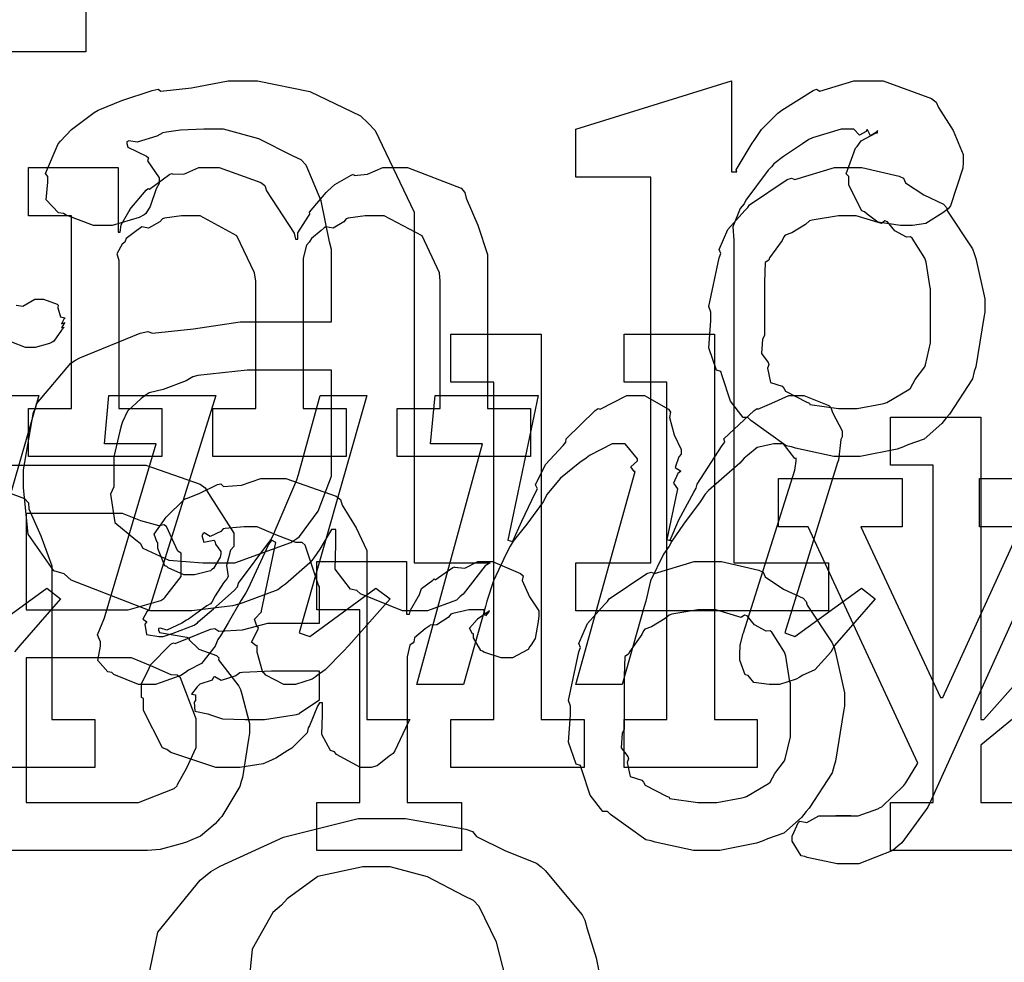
# Model space of a CAD drawing. Extents: x 0 to 8.5, y 0 to 11.
# Tile 108 of 256: x 2.774 to 3.058, y 3.749 to 4.021. Entities that reach past the tile are written whole.
import ezdxf

# ---------------------------------------------------------------- set-up
doc = ezdxf.new("R2010")
doc.units = 0
doc.layers.get('0').update_dxf_attribs({"linetype": 'CONTINUOUS'})

msp = doc.modelspace()

# ---------------------------------------------------------------- linework, layer by layer
at = {"color": 0}
for points in [[(2.79292, 4.02556), (2.79292, 4.01167), (2.75125, 4.01167)], [(2.77285, 3.93864), (2.77479, 3.93842), (2.77821, 3.94038), (2.77935, 3.94038), (2.78076, 3.94038), (2.78467, 3.93896), (2.785, 3.93864), (2.78489, 3.93788), (2.78569, 3.93533), (2.78694, 3.93506), (2.78694, 3.93494), (2.78662, 3.93463), (2.78597, 3.93332), (2.78694, 3.93365), (2.78694, 3.93365), (2.78662, 3.93332), (2.78592, 3.93213), (2.78674, 3.93235), (2.78674, 3.93235), (2.78597, 3.93143), (2.78369, 3.92833), (2.78326, 3.928), (2.7825, 3.92763), (2.77832, 3.92649), (2.77696, 3.92649), (2.77696, 3.92649), (2.77556, 3.92649), (2.77165, 3.92796)], [(2.74918, 3.9126), (2.77935, 3.9126), (2.7596, 3.84424)], [(3.06342, 3.78142), (3.02501, 3.78142), (3.02501, 3.79531), (3.02501, 3.79531), (3.03737, 3.79531), (3.03737, 3.89253), (3.02501, 3.89253), (3.02501, 3.90642), (3.05106, 3.90642), (3.05106, 3.81917), (3.05192, 3.81917), (3.06581, 3.83479)], [(2.74881, 3.89253), (2.80458, 3.89253), (2.81028, 3.89253), (2.82596, 3.8871), (2.82736, 3.88601), (2.82835, 3.88439), (2.83561, 3.87294), (2.83561, 3.86908), (2.83469, 3.86806), (2.8335, 3.86361), (2.83399, 3.86046), (2.83365, 3.85975), (2.83268, 3.85861), (2.83024, 3.85482), (2.82932, 3.85308), (2.82889, 3.8526), (2.82785, 3.852), (2.8226, 3.84814), (2.82194, 3.84782), (2.82064, 3.84694), (2.81635, 3.845), (2.81446, 3.84554), (2.81392, 3.84543), (2.81392, 3.845), (2.81424, 3.84429), (2.82206, 3.84293), (2.82281, 3.84261), (2.82264, 3.84224), (2.82557, 3.83951), (2.83062, 3.83762), (2.83128, 3.83697), (2.83122, 3.83637), (2.83712, 3.82878), (2.83757, 3.82785), (2.83794, 3.82656), (2.84017, 3.81808), (2.84017, 3.81526), (2.8399, 3.81353), (2.83817, 3.80246), (2.83778, 3.80138), (2.83735, 3.79986), (2.83214, 3.79129), (2.83149, 3.79053), (2.83024, 3.78917), (2.82607, 3.78554), (2.82286, 3.78424), (2.82194, 3.78381), (2.82004, 3.78326), (2.8144, 3.78174), (2.81076, 3.78142), (2.80957, 3.78142), (2.74881, 3.78142)], [(2.75965, 3.88867), (2.77528, 3.88292), (2.77642, 3.88172), (2.77653, 3.87999), (2.77994, 3.87213), (2.78315, 3.86356), (2.78315, 3.86068), (2.78315, 3.81922), (2.79551, 3.81922), (2.79551, 3.80533), (2.75711, 3.80533)], [(3.07243, 3.87478), (3.03662, 3.79557), (3.03581, 3.79394), (3.02826, 3.78364), (3.02729, 3.78276), (3.02572, 3.78147), (3.01594, 3.77756), (3.01275, 3.77756), (3.01275, 3.77756), (3.00965, 3.77756), (3.00103, 3.7794), (3.00037, 3.77974), (2.99924, 3.77989), (2.99669, 3.78418), (2.99669, 3.7856), (2.99669, 3.7856), (2.99849, 3.78965), (2.99886, 3.78993), (2.99886, 3.78993), (3.00088, 3.78956), (3.00439, 3.79144), (3.00558, 3.79144), (3.00558, 3.79144), (3.00999, 3.79144), (3.01144, 3.79144), (3.01144, 3.79144), (3.01361, 3.79144), (3.01361, 3.79144), (3.01324, 3.79144), (3.01238, 3.79144), (3.0121, 3.79144), (3.01139, 3.79144), (3.00976, 3.79144), (3.00928, 3.79144), (3.01036, 3.79144), (3.01281, 3.79144), (3.01361, 3.79144), (3.01574, 3.79144), (3.02138, 3.79346), (3.02208, 3.79383), (3.02257, 3.794), (3.02892, 3.80018), (3.02946, 3.801), (3.03293, 3.80664), (3.00125, 3.87478), (2.99278, 3.87478), (2.99278, 3.88867), (3.02838, 3.88867), (3.02838, 3.87478), (3.01644, 3.87478), (3.03944, 3.82553), (3.0401, 3.82553), (3.06267, 3.87478), (3.05072, 3.87478), (3.05072, 3.88867), (3.08111, 3.88867)], [(2.76243, 3.84315), (2.78174, 3.85704), (2.78564, 3.854), (2.77393, 3.84056), (2.7724, 3.83871)], [(3.0656, 3.82374), (3.05106, 3.81179), (3.05106, 3.79531), (3.06342, 3.79531)], [(2.80985, 3.73931), (2.81375, 3.75786), (2.82596, 3.77294), (2.829, 3.77544), (2.83171, 3.77696), (2.84999, 3.78526), (2.87147, 3.79064), (2.87869, 3.79064), (2.88514, 3.79064), (2.90256, 3.7876), (2.90451, 3.78694), (2.9056, 3.78549), (2.91401, 3.78131), (2.9229, 3.77783), (2.92426, 3.77675), (2.9254, 3.77572), (2.93608, 3.76286), (2.93685, 3.76133), (2.93756, 3.75885), (2.94015, 3.75054), (2.9414, 3.74419)], [(2.91417, 3.74414), (2.9114, 3.75504), (2.90636, 3.76535), (2.90474, 3.76699), (2.90218, 3.76828), (2.89154, 3.77382), (2.88075, 3.77675), (2.87717, 3.77675), (2.87283, 3.77675), (2.85986, 3.77399), (2.85101, 3.76753), (2.84939, 3.76568), (2.8469, 3.76361), (2.84088, 3.75304), (2.83985, 3.74219)]]:
    msp.add_lwpolyline(points, dxfattribs=at)
for points in [[(2.81972, 3.85053), (2.81147, 3.85053), (2.78868, 3.85943), (2.78674, 3.86117), (2.78375, 3.86208), (2.77636, 3.87261), (2.77501, 3.88601), (2.77501, 3.89046), (2.77496, 3.89122), (2.77789, 3.90782), (2.77849, 3.90913), (2.77869, 3.91026), (2.78863, 3.92193), (2.78999, 3.92279), (2.79118, 3.9235), (2.80865, 3.93061), (2.81082, 3.93104), (2.81222, 3.93061), (2.824, 3.93181), (2.83751, 3.93386), (2.84207, 3.93386), (2.86376, 3.93386), (2.86376, 3.95469), (2.86322, 3.95697), (2.86079, 3.96875), (2.8565, 3.97906), (2.85508, 3.98053), (2.85271, 3.98161), (2.84283, 3.9866), (2.83263, 3.98942), (2.82926, 3.98942), (2.82699, 3.98942), (2.82026, 3.98915), (2.81625, 3.98856), (2.81515, 3.98833), (2.81347, 3.98742), (2.80772, 3.98568), (2.80533, 3.986), (2.80474, 3.98574), (2.80474, 3.98529), (2.80507, 3.98426), (2.81049, 3.98167), (2.81104, 3.98118), (2.81076, 3.98031), (2.81407, 3.97542), (2.81407, 3.97379), (2.81326, 3.97222), (2.81147, 3.96707), (2.81028, 3.96511), (2.80974, 3.96468), (2.80838, 3.96392), (2.80057, 3.96164), (2.79801, 3.96164), (2.79514, 3.96164), (2.78728, 3.96457), (2.78651, 3.96511), (2.7851, 3.96533), (2.78153, 3.96907), (2.78196, 3.97412), (2.78196, 3.97575), (2.78131, 3.97661), (2.785, 3.98514), (2.78564, 3.98594), (2.78564, 3.98594), (2.78885, 3.98936), (2.79531, 3.99419), (2.7965, 3.99485), (2.79699, 3.99507), (2.80333, 3.99767), (2.81213, 4.0006), (2.81386, 4.00092), (2.81461, 4.00038), (2.82346, 4.00131), (2.83399, 4.00331), (2.83751, 4.00331), (2.8425, 4.00331), (2.85758, 4.00028), (2.87218, 3.99322), (2.8744, 3.99115), (2.87636, 3.98904), (2.88764, 3.96544), (2.88764, 3.95751), (2.88764, 3.86442), (2.90956, 3.86442), (2.90815, 3.8635), (2.90175, 3.85536), (2.90088, 3.85465), (2.89985, 3.85363), (2.8915, 3.85053), (2.88872, 3.85053), (2.88433, 3.85053), (2.87218, 3.85542), (2.87115, 3.85639), (2.86931, 3.85682), (2.86486, 3.86253), (2.86507, 3.86968), (2.86507, 3.87201), (2.86507, 3.87397), (2.86376, 3.87397), (2.86296, 3.87256), (2.86046, 3.86828), (2.85867, 3.86583), (2.85813, 3.86507), (2.85753, 3.86436), (2.85053, 3.85824), (2.84967, 3.85769), (2.84831, 3.85656), (2.83826, 3.85281), (2.83708, 3.85249), (2.83524, 3.852), (2.82357, 3.85053), (2.81972, 3.85053)], [(2.93425, 3.86442), (2.95594, 3.86442), (2.95594, 3.97553), (2.93425, 3.97553), (2.93425, 3.98942), (2.97917, 4.00331), (2.97917, 3.97706), (2.98068, 3.97706), (2.98053, 3.97771), (2.98514, 3.9854), (2.98568, 3.98617), (2.98568, 3.98617), (2.98785, 3.98936), (2.99251, 3.99403), (2.99328, 3.99463), (2.99365, 3.99485), (3.00271, 4.00054), (3.00369, 4.00092), (3.00461, 4.00038), (3.01449, 4.00331), (3.01779, 4.00331), (3.02289, 4.00331), (3.03689, 3.99826), (3.03819, 3.99724), (3.03885, 3.99561), (3.04308, 3.98899), (3.04601, 3.98215), (3.04601, 3.97987), (3.0459, 3.97814), (3.04237, 3.96729), (3.04167, 3.96642), (3.0401, 3.96533), (3.03526, 3.96224), (3.03142, 3.96164), (3.03017, 3.96164), (3.02794, 3.96164), (3.02143, 3.96262), (3.01833, 3.9649), (3.01758, 3.96556), (3.01676, 3.96588), (3.01303, 3.97331), (3.01303, 3.97575), (3.01221, 3.97657), (3.01497, 3.98389), (3.0154, 3.98443), (3.0154, 3.98443), (3.0166, 3.98606), (3.02072, 3.98828), (3.02126, 3.98833), (3.02126, 3.98899), (3.021, 3.9885), (3.01926, 3.98747), (3.01844, 3.98921), (3.01824, 3.98921), (3.01801, 3.98872), (3.01606, 3.98768), (3.01443, 3.98942), (3.01389, 3.98942), (3.01079, 3.98942), (3.00256, 3.98693), (3.00151, 3.98639), (2.99968, 3.98519), (2.99419, 3.98156), (2.99143, 3.97939), (2.99067, 3.97857), (2.98975, 3.9776), (2.98335, 3.96897), (2.98286, 3.96793), (2.98172, 3.96653), (2.9796, 3.96126), (2.97982, 3.95736), (2.97982, 3.956), (2.97982, 3.86442), (3.00717, 3.86442), (3.00717, 3.85053), (2.93425, 3.85053), (2.93425, 3.86442)], [(2.77642, 3.9089), (2.78879, 3.9089), (2.78879, 3.96446), (2.77642, 3.96446), (2.77642, 3.97835), (2.80225, 3.97835), (2.80225, 3.95969), (2.8029, 3.95969), (2.8029, 3.95969), (2.80317, 3.96181), (2.80539, 3.96565), (2.80572, 3.96619), (2.80567, 3.96625), (2.81039, 3.97185), (2.81093, 3.97228), (2.81131, 3.97211), (2.81722, 3.9764), (2.81787, 3.97661), (2.81787, 3.97657), (2.82118, 3.9764), (2.82553, 3.97835), (2.82699, 3.97835), (2.83137, 3.97835), (2.84347, 3.97401), (2.84457, 3.97314), (2.84506, 3.97163), (2.85303, 3.95947), (2.85346, 3.95774), (2.85411, 3.95774), (2.85411, 3.95953), (2.85721, 3.96436), (2.85758, 3.9649), (2.85742, 3.9655), (2.86225, 3.97114), (2.86279, 3.97163), (2.86279, 3.97163), (2.86481, 3.97347), (2.86947, 3.97613), (2.87017, 3.9764), (2.87033, 3.97601), (2.87418, 3.9764), (2.87864, 3.97835), (2.88015, 3.97835), (2.88569, 3.97835), (2.90121, 3.97239), (2.90229, 3.97119), (2.90261, 3.96951), (2.90603, 3.96169), (2.90881, 3.95324), (2.90881, 3.95036), (2.90881, 3.9089), (2.92117, 3.9089), (2.92117, 3.89501), (2.88276, 3.89501), (2.88276, 3.9089), (2.89513, 3.9089), (2.89513, 3.94558), (2.89497, 3.94803), (2.88992, 3.95865), (2.87901, 3.96446), (2.87537, 3.96446), (2.87354, 3.96446), (2.8686, 3.96376), (2.868, 3.9636), (2.8674, 3.96272), (2.86431, 3.96089), (2.86214, 3.96126), (2.86171, 3.96099), (2.86079, 3.96024), (2.85801, 3.9579), (2.85753, 3.95714), (2.85736, 3.95687), (2.85656, 3.95594), (2.85562, 3.95226), (2.85562, 3.95101), (2.85562, 3.9089), (2.868, 3.9089), (2.868, 3.89501), (2.82958, 3.89501), (2.82958, 3.9089), (2.84196, 3.9089), (2.84196, 3.94558), (2.84158, 3.94803), (2.83649, 3.95865), (2.8259, 3.96446), (2.82243, 3.96446), (2.82058, 3.96446), (2.8156, 3.96376), (2.81506, 3.9636), (2.81429, 3.96272), (2.81104, 3.96089), (2.80914, 3.96126), (2.80875, 3.96099), (2.80767, 3.96024), (2.80458, 3.9579), (2.80431, 3.95708), (2.80419, 3.95687), (2.80344, 3.95622), (2.80186, 3.95344), (2.80246, 3.95167), (2.80246, 3.95101), (2.80246, 3.9089), (2.81483, 3.9089), (2.81483, 3.89501), (2.77642, 3.89501), (2.77642, 3.9089)], [(3.01275, 3.89501), (3.00868, 3.89501), (2.99767, 3.8974), (2.99647, 3.89785), (2.99496, 3.89811), (2.98475, 3.90543), (2.98389, 3.90631), (2.98258, 3.90631), (2.97885, 3.91103), (2.97651, 3.91829), (2.97607, 3.91954), (2.97483, 3.91992), (2.9726, 3.92632), (2.97325, 3.93414), (2.97325, 3.93668), (2.9726, 3.93826), (2.97558, 3.95236), (2.97607, 3.95361), (2.97564, 3.95469), (2.97808, 3.96044), (2.98301, 3.96599), (2.98389, 3.96685), (2.98438, 3.96761), (2.99522, 3.97488), (2.99647, 3.97532), (2.99744, 3.97493), (3.0089, 3.97835), (3.01275, 3.97835), (3.01676, 3.97835), (3.02756, 3.97586), (3.02881, 3.97532), (3.0294, 3.97396), (3.03461, 3.97043), (3.04031, 3.96783), (3.04118, 3.96685), (3.0415, 3.96576), (3.04872, 3.95492), (3.04921, 3.95361), (3.04969, 3.9521), (3.05225, 3.94054), (3.05225, 3.93668), (3.05197, 3.93511), (3.04969, 3.92085), (3.04921, 3.91954), (3.04872, 3.91743), (3.04204, 3.90728), (3.04118, 3.90631), (3.03988, 3.90457), (3.03478, 3.90007), (3.03, 3.89839), (3.02881, 3.89785), (3.02692, 3.89714), (3.01628, 3.89501), (3.01275, 3.89501)], [(3.01275, 3.9089), (3.0154, 3.9089), (3.02262, 3.91021), (3.02339, 3.91043), (3.02393, 3.9106), (3.03028, 3.91433), (3.03076, 3.91476), (3.03076, 3.91476), (3.03213, 3.91726), (3.03489, 3.9209), (3.0351, 3.9215), (3.0351, 3.9215), (3.03662, 3.92785), (3.03662, 3.92996), (3.03662, 3.94342), (3.03646, 3.94363), (3.03532, 3.95107), (3.0351, 3.95167), (3.03489, 3.95226), (3.03125, 3.95796), (3.03076, 3.95839), (3.02968, 3.95828), (3.02626, 3.96007), (3.02414, 3.96272), (3.02339, 3.96294), (3.0224, 3.96218), (3.01514, 3.96446), (3.01275, 3.96446), (3.00999, 3.96446), (3.00244, 3.96322), (3.00168, 3.96294), (3.00054, 3.96197), (2.99658, 3.95953), (2.99468, 3.95882), (2.99431, 3.95839), (2.99376, 3.95731), (2.99018, 3.95231), (2.98996, 3.95167), (2.98888, 3.95096), (2.98867, 3.94532), (2.98867, 3.94342), (2.98867, 3.92996), (2.98807, 3.92887), (2.98785, 3.92469), (2.98975, 3.92215), (2.98996, 3.9215), (2.98953, 3.92046), (2.99046, 3.91639), (2.99382, 3.91531), (2.99431, 3.91476), (2.99474, 3.91385), (3.00092, 3.91069), (3.00168, 3.91043), (3.00174, 3.91004), (3.00999, 3.9089), (3.01275, 3.9089)], [(2.89822, 3.81922), (2.9106, 3.81922), (2.9106, 3.91644), (2.89822, 3.91644), (2.89822, 3.93033), (2.92426, 3.93033), (2.92426, 3.81922), (2.93664, 3.81922), (2.93664, 3.80533), (2.89822, 3.80533), (2.89822, 3.81922)], [(2.94819, 3.81922), (2.96056, 3.81922), (2.96056, 3.91644), (2.94819, 3.91644), (2.94819, 3.93033), (2.97424, 3.93033), (2.97424, 3.81922), (2.9866, 3.81922), (2.9866, 3.80533), (2.94819, 3.80533), (2.94819, 3.81922)], [(2.82992, 3.86442), (2.83589, 3.86442), (2.85211, 3.87022), (2.85379, 3.87136), (2.8546, 3.87196), (2.85997, 3.87929), (2.86376, 3.88932), (2.86376, 3.89264), (2.86376, 3.91997), (2.84467, 3.91997), (2.83946, 3.91997), (2.82525, 3.91835), (2.82383, 3.91803), (2.82189, 3.91683), (2.81521, 3.91439), (2.81119, 3.91342), (2.81039, 3.91282), (2.80892, 3.91178), (2.80501, 3.9081), (2.80354, 3.905), (2.80322, 3.90414), (2.80274, 3.90235), (2.80106, 3.89492), (2.80106, 3.89242), (2.80106, 3.88633), (2.80007, 3.88422), (2.80132, 3.87597), (2.80735, 3.87104), (2.80865, 3.87007), (2.80935, 3.86865), (2.81689, 3.86513), (2.82667, 3.86442), (2.82992, 3.86442)], [(2.81065, 3.82926), (2.80811, 3.82926), (2.801, 3.83219), (2.80046, 3.83274), (2.79932, 3.83296), (2.79639, 3.83626), (2.79719, 3.84033), (2.79719, 3.84164), (2.79719, 3.84164), (2.79628, 3.84364), (2.79829, 3.84853), (2.7985, 3.84924), (2.81326, 3.89871), (2.79829, 3.89871), (2.79958, 3.9126), (2.8304, 3.9126), (2.81108, 3.85075), (2.81054, 3.85021), (2.80935, 3.8481), (2.81044, 3.8475), (2.81044, 3.84728), (2.81, 3.84674), (2.81049, 3.84369), (2.81401, 3.84315), (2.81521, 3.84315), (2.81521, 3.84315), (2.81814, 3.84413), (2.82422, 3.8464), (2.82519, 3.84706), (2.82536, 3.84739), (2.82975, 3.85113), (2.83572, 3.85639), (2.83669, 3.85747), (2.83703, 3.85856), (2.84631, 3.87104), (2.84711, 3.87244), (2.84754, 3.87375), (2.85385, 3.88835), (2.85428, 3.88981), (2.86057, 3.9126), (2.87403, 3.9126), (2.85449, 3.84424), (2.85753, 3.84315), (2.87663, 3.85704), (2.88075, 3.854), (2.86882, 3.84056), (2.86714, 3.83882), (2.86199, 3.8335), (2.85969, 3.83187), (2.85906, 3.83143), (2.85824, 3.83089), (2.85346, 3.82926), (2.85189, 3.82926), (2.85004, 3.82926), (2.84489, 3.83197), (2.84451, 3.83251), (2.84403, 3.83279), (2.84233, 3.83865), (2.84233, 3.84056), (2.84212, 3.84044), (2.84076, 3.84153), (2.84267, 3.84526), (2.84278, 3.84576), (2.84233, 3.84586), (2.84158, 3.84814), (2.84358, 3.85026), (2.84364, 3.85053), (2.84776, 3.87028), (2.84646, 3.87093), (2.8456, 3.86963), (2.83974, 3.85699), (2.83908, 3.85574), (2.83772, 3.85363), (2.83399, 3.84711), (2.83176, 3.84332), (2.83106, 3.84229), (2.83024, 3.84039), (2.82628, 3.83535), (2.82254, 3.83339), (2.82172, 3.83274), (2.82036, 3.83187), (2.81304, 3.82926), (2.81065, 3.82926)], [(2.99154, 3.82926), (2.99001, 3.82926), (2.98562, 3.82992), (2.98438, 3.83143), (2.98394, 3.83187), (2.98313, 3.83208), (2.98156, 3.83632), (2.98156, 3.83772), (2.98156, 3.83772), (2.98172, 3.84071), (2.98178, 3.84099), (2.98178, 3.84099), (2.98253, 3.84403), (2.98264, 3.84424), (2.9974, 3.89111), (2.9974, 3.89111), (2.99783, 3.89372), (2.99783, 3.89458), (2.99744, 3.89447), (2.99414, 3.89871), (2.99306, 3.89871), (2.99143, 3.89871), (2.9866, 3.89768), (2.98383, 3.89529), (2.98286, 3.89458), (2.98161, 3.89312), (2.9725, 3.88525), (2.97157, 3.88417), (2.97011, 3.882), (2.96533, 3.87554), (2.96192, 3.87061), (2.96115, 3.86919), (2.95958, 3.86686), (2.95583, 3.85921), (2.95443, 3.85335), (2.954, 3.85183), (2.94769, 3.82926), (2.93425, 3.82926), (2.95139, 3.89068), (2.95111, 3.89068), (2.95014, 3.89208), (2.95204, 3.89382), (2.95204, 3.89437), (2.95204, 3.89437), (2.94846, 3.89871), (2.94726, 3.89871), (2.94476, 3.89871), (2.93821, 3.89529), (2.93728, 3.89458), (2.93539, 3.89328), (2.9299, 3.88883), (2.92692, 3.88525), (2.926, 3.88417), (2.92486, 3.882), (2.92019, 3.87554), (2.91618, 3.87061), (2.91536, 3.86919), (2.91411, 3.86681), (2.91049, 3.85921), (2.90858, 3.85335), (2.90821, 3.85183), (2.90192, 3.82926), (2.88846, 3.82926), (2.90733, 3.89871), (2.89236, 3.89871), (2.89367, 3.9126), (2.92339, 3.9126), (2.91471, 3.87093), (2.91601, 3.8705), (2.91607, 3.87067), (2.91872, 3.87642), (2.92253, 3.88444), (2.92318, 3.88569), (2.92269, 3.88688), (2.92551, 3.89274), (2.93067, 3.89817), (2.93143, 3.89914), (2.93147, 3.90012), (2.93989, 3.90831), (2.94075, 3.9089), (2.94129, 3.90869), (2.949, 3.9126), (2.95161, 3.9126), (2.9541, 3.9126), (2.96104, 3.90864), (2.96158, 3.90782), (2.96126, 3.90631), (2.96263, 3.90126), (2.96463, 3.89708), (2.96463, 3.89567), (2.96397, 3.89492), (2.96289, 3.89187), (2.96442, 3.89094), (2.96442, 3.89068), (2.96371, 3.89014), (2.96246, 3.88732), (2.9636, 3.88569), (2.96354, 3.88525), (2.9605, 3.87115), (2.96181, 3.87071), (2.96153, 3.87088), (2.96403, 3.87674), (2.96832, 3.88471), (2.96897, 3.8859), (2.96929, 3.88704), (2.97646, 3.89817), (2.97721, 3.89914), (2.97694, 3.90012), (2.98568, 3.90831), (2.98654, 3.9089), (2.98676, 3.90869), (2.99083, 3.91043), (2.99571, 3.9126), (2.9974, 3.9126), (3, 3.9126), (3.00726, 3.90972), (3.00782, 3.90913), (3.00831, 3.90771), (3.01107, 3.90246), (3.01107, 3.90067), (3.01074, 3.89996), (3.00999, 3.89399), (3.00976, 3.89328), (2.99457, 3.84424), (2.9974, 3.84315), (3.01671, 3.85704), (3.02061, 3.854), (3.0089, 3.84056), (3.00782, 3.8386), (3.00319, 3.8335), (2.99957, 3.83187), (2.99892, 3.83143), (2.99778, 3.83089), (2.99306, 3.82926), (2.99154, 3.82926)], [(2.83518, 3.80533), (2.83046, 3.80533), (2.81743, 3.80968), (2.81629, 3.81054), (2.81506, 3.81104), (2.80957, 3.82178), (2.80957, 3.82531), (2.80903, 3.82557), (2.80897, 3.82949), (2.81119, 3.83399), (2.81153, 3.83464), (2.81142, 3.83475), (2.81749, 3.84093), (2.81825, 3.84136), (2.81874, 3.84115), (2.82894, 3.84526), (2.83018, 3.84549), (2.83132, 3.84472), (2.83817, 3.84511), (2.84549, 3.847), (2.84799, 3.847), (2.86035, 3.847), (2.86035, 3.85742), (2.86003, 3.85796), (2.85618, 3.86951), (2.85536, 3.87022), (2.85351, 3.87022), (2.84771, 3.8725), (2.84233, 3.87478), (2.8406, 3.87478), (2.8386, 3.87478), (2.83317, 3.87424), (2.83257, 3.87414), (2.83192, 3.87337), (2.82878, 3.87196), (2.82704, 3.87299), (2.82671, 3.87283), (2.82671, 3.87261), (2.82644, 3.87229), (2.82699, 3.87033), (2.82986, 3.87088), (2.83018, 3.87067), (2.83035, 3.86974), (2.83192, 3.86768), (2.83192, 3.86697), (2.83165, 3.866), (2.82975, 3.86274), (2.82932, 3.86242), (2.82889, 3.86203), (2.82433, 3.86089), (2.82281, 3.86089), (2.82118, 3.86089), (2.81674, 3.8629), (2.81629, 3.86328), (2.81575, 3.8635), (2.81369, 3.86854), (2.81369, 3.87022), (2.81353, 3.87022), (2.81267, 3.87267), (2.81549, 3.87663), (2.81586, 3.87717), (2.81614, 3.87756), (2.82129, 3.8826), (2.82194, 3.88303), (2.82194, 3.88297), (2.82563, 3.88433), (2.83094, 3.88693), (2.83192, 3.88715), (2.83263, 3.88639), (2.83783, 3.88678), (2.84347, 3.88867), (2.84538, 3.88867), (2.85064, 3.88867), (2.86513, 3.88363), (2.86643, 3.8826), (2.86686, 3.88097), (2.87088, 3.87446), (2.87403, 3.86789), (2.87403, 3.86567), (2.87403, 3.81922), (2.88639, 3.81922), (2.88596, 3.81831), (2.88211, 3.81017), (2.88163, 3.80946), (2.88043, 3.80865), (2.87701, 3.80588), (2.87522, 3.80533), (2.87468, 3.80533), (2.87218, 3.80533), (2.86524, 3.80914), (2.86469, 3.8099), (2.8635, 3.81028), (2.86106, 3.81489), (2.86122, 3.82058), (2.86122, 3.82249), (2.86122, 3.824), (2.86035, 3.824), (2.85981, 3.82303), (2.85742, 3.81743), (2.8571, 3.81685), (2.85678, 3.81538), (2.85281, 3.81142), (2.85232, 3.81099), (2.85118, 3.81028), (2.84776, 3.80806), (2.84565, 3.80713), (2.84494, 3.80686), (2.84407, 3.80647), (2.8374, 3.80533), (2.83518, 3.80533)], [(2.77572, 3.85086), (2.80176, 3.85086), (2.80518, 3.85086), (2.81461, 3.85357), (2.81543, 3.85411), (2.81569, 3.85439), (2.82042, 3.8604), (2.82042, 3.86236), (2.82042, 3.86714), (2.81944, 3.86778), (2.81625, 3.87483), (2.81543, 3.87538), (2.81407, 3.87506), (2.80881, 3.87651), (2.8035, 3.87864), (2.80176, 3.87864), (2.77572, 3.87864), (2.77572, 3.85086)], [(2.8596, 3.79531), (2.87196, 3.79531), (2.87196, 3.85086), (2.8596, 3.85086), (2.8596, 3.86475), (2.88542, 3.86475), (2.88542, 3.84956), (2.88629, 3.84956), (2.88629, 3.84956), (2.88661, 3.85075), (2.88878, 3.85454), (2.88911, 3.85499), (2.88911, 3.85499), (2.88981, 3.85699), (2.89301, 3.85943), (2.89344, 3.85975), (2.89372, 3.85949), (2.89876, 3.86301), (2.89931, 3.86322), (2.89931, 3.86312), (2.90224, 3.86285), (2.90603, 3.86475), (2.90733, 3.86475), (2.91026, 3.86475), (2.91829, 3.86133), (2.91906, 3.86062), (2.91878, 3.85926), (2.9209, 3.8546), (2.92361, 3.85053), (2.92361, 3.84912), (2.92339, 3.8475), (2.92258, 3.84256), (2.92144, 3.84076), (2.92101, 3.84022), (2.92057, 3.83942), (2.91601, 3.83697), (2.9145, 3.83697), (2.91271, 3.83697), (2.90776, 3.8386), (2.90733, 3.83892), (2.90685, 3.83908), (2.90474, 3.84272), (2.90474, 3.84392), (2.90446, 3.84392), (2.9036, 3.84554), (2.90582, 3.84804), (2.90603, 3.84825), (2.90597, 3.84825), (2.90593, 3.84825), (2.90896, 3.85037), (2.90929, 3.85042), (2.90929, 3.85064), (2.90918, 3.85026), (2.90821, 3.84912), (2.90771, 3.85086), (2.90756, 3.85086), (2.90696, 3.85086), (2.9056, 3.85086), (2.90517, 3.85086), (2.90343, 3.85086), (2.89876, 3.84978), (2.89822, 3.84956), (2.89746, 3.84864), (2.89421, 3.84646), (2.89231, 3.8464), (2.89193, 3.84608), (2.89085, 3.84532), (2.88775, 3.84278), (2.88753, 3.84164), (2.88738, 3.84131), (2.88644, 3.8406), (2.88564, 3.83724), (2.88564, 3.8361), (2.88564, 3.79531), (2.90126, 3.79531), (2.90126, 3.78142), (2.8596, 3.78142), (2.8596, 3.79531)], [(2.97228, 3.78142), (2.96821, 3.78142), (2.95719, 3.78381), (2.956, 3.78424), (2.95449, 3.7845), (2.94428, 3.79183), (2.94342, 3.79269), (2.94211, 3.79269), (2.93838, 3.79742), (2.93604, 3.80469), (2.9356, 3.80593), (2.93435, 3.80632), (2.93213, 3.81272), (2.93278, 3.82053), (2.93278, 3.82308), (2.93213, 3.82465), (2.93511, 3.83876), (2.9356, 3.84), (2.93517, 3.8411), (2.93761, 3.84685), (2.94254, 3.85238), (2.94342, 3.85325), (2.9439, 3.854), (2.95475, 3.86128), (2.956, 3.86171), (2.95697, 3.86133), (2.96843, 3.86475), (2.97228, 3.86475), (2.97629, 3.86475), (2.98708, 3.86225), (2.98833, 3.86171), (2.98893, 3.86035), (2.99414, 3.85682), (2.99983, 3.85422), (3.00071, 3.85325), (3.00103, 3.85215), (3.00825, 3.84131), (3.00874, 3.84), (3.00922, 3.83849), (3.01178, 3.82693), (3.01178, 3.82308), (3.0115, 3.8215), (3.00922, 3.80724), (3.00874, 3.80593), (3.00825, 3.80382), (3.00157, 3.79368), (3.00071, 3.79269), (2.9994, 3.79096), (2.99431, 3.78646), (2.98953, 3.78478), (2.98833, 3.78424), (2.98643, 3.78353), (2.97581, 3.78142), (2.97228, 3.78142)], [(2.97228, 3.79531), (2.97493, 3.79531), (2.98215, 3.7966), (2.98292, 3.79682), (2.98346, 3.79699), (2.98981, 3.80072), (2.99029, 3.80117), (2.99029, 3.80117), (2.99164, 3.80365), (2.99442, 3.80729), (2.99463, 3.80789), (2.99463, 3.80789), (2.99615, 3.81424), (2.99615, 3.81635), (2.99615, 3.82981), (2.99599, 3.83003), (2.99485, 3.83746), (2.99463, 3.83806), (2.99442, 3.83865), (2.99078, 3.84435), (2.99029, 3.84478), (2.98921, 3.84467), (2.98579, 3.84646), (2.98367, 3.84912), (2.98292, 3.84933), (2.98193, 3.84858), (2.97467, 3.85086), (2.97228, 3.85086), (2.96951, 3.85086), (2.96197, 3.84961), (2.96121, 3.84933), (2.96007, 3.84836), (2.95611, 3.84592), (2.95421, 3.84521), (2.95383, 3.84478), (2.95329, 3.84369), (2.94971, 3.83871), (2.94949, 3.83806), (2.9484, 3.83735), (2.94819, 3.83171), (2.94819, 3.82981), (2.94819, 3.81635), (2.9476, 3.81526), (2.94738, 3.81108), (2.94928, 3.80854), (2.94949, 3.80789), (2.94906, 3.80686), (2.94997, 3.80279), (2.95335, 3.80171), (2.95383, 3.80117), (2.95426, 3.80024), (2.96044, 3.7971), (2.96121, 3.79682), (2.96126, 3.79644), (2.96951, 3.79531), (2.97228, 3.79531)], [(2.77572, 3.79531), (2.80436, 3.79531), (2.80811, 3.79531), (2.81847, 3.79932), (2.81933, 3.80007), (2.81939, 3.80051), (2.8221, 3.80524), (2.82476, 3.81114), (2.82476, 3.8131), (2.82476, 3.81939), (2.8246, 3.81988), (2.82021, 3.83122), (2.81933, 3.83197), (2.8176, 3.83208), (2.81168, 3.83464), (2.80615, 3.83697), (2.80436, 3.83697), (2.77572, 3.83697), (2.77572, 3.79531)], [(2.84104, 3.81922), (2.84446, 3.81922), (2.85374, 3.82069), (2.85471, 3.82096), (2.85465, 3.82113), (2.86035, 3.82493), (2.86035, 3.82617), (2.86035, 3.83311), (2.8495, 3.83311), (2.84646, 3.83311), (2.83817, 3.83279), (2.83735, 3.83268), (2.83626, 3.83182), (2.83197, 3.83046), (2.83018, 3.83154), (2.82975, 3.83138), (2.82937, 3.83057), (2.82585, 3.82943), (2.82563, 3.82921), (2.82503, 3.82861), (2.82346, 3.82656), (2.82454, 3.82628), (2.82454, 3.82617), (2.82454, 3.82465), (2.82417, 3.82422), (2.82443, 3.82161), (2.82813, 3.82081), (2.82889, 3.82053), (2.82889, 3.82053), (2.83236, 3.81939), (2.83886, 3.81922), (2.84104, 3.81922)]]:
    msp.add_lwpolyline(points, close=True, dxfattribs=at)

doc.saveas('drawing.dxf')
